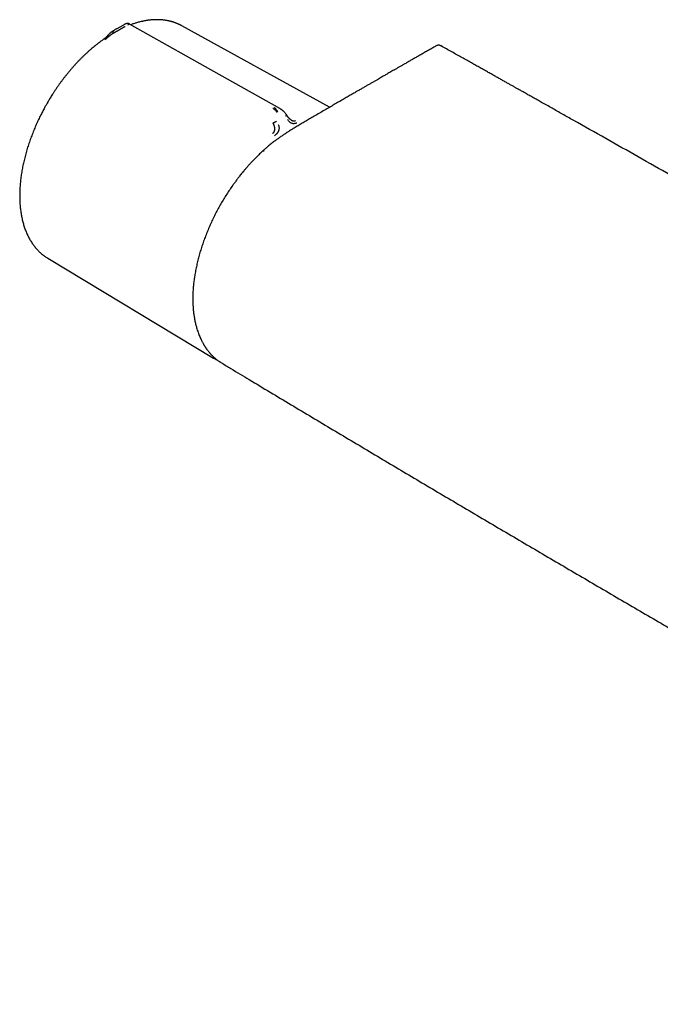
# Model space of a CAD drawing. Header units: millimetres. Extents: x 8 to 849, y 12 to 2010.
# Tile 1 of 111: x 565 to 671, y 88 to 250. Entities that reach past the tile are written whole.
import ezdxf

# ---------------------------------------------------------------- set-up
doc = ezdxf.new("R2010")
doc.units = ezdxf.units.MM

msp = doc.modelspace()

# ---------------------------------------------------------------- linework, layer by layer
at = {"color": 7, "linetype": 'Continuous', "lineweight": 30}
for p, q in [((581.99, 249), (580.98, 248.43)), ((581.99, 249), (582.04, 249.03)), ((582.04, 249.03), (582.13, 249.08)), ((582.13, 249.08), (582.17, 249.1)), ((616.08, 235.49), (591.74, 248.93)), ((591.74, 248.92), (591.74, 248.92)), ((580.34, 247.65), (580.46, 247.72)), ((581, 248.44), (580.94, 248.4)), ((607.88, 235.28), (607.9, 235.28)), ((607.9, 235.28), (607.89, 235.28)), ((569.61, 210.58), (596.95, 194.1)), ((597.06, 194.04), (596.95, 194.1)), ((598.17, 193.39), (598.27, 193.33))]:
    msp.add_line(p, q, dxfattribs=at)
at = {"color": 7, "linetype": 'Continuous', "lineweight": 30, "flags": 128}
msp.add_lwpolyline([(607.87, 235.29), (595.6, 242.19), (583.1, 249.23)], dxfattribs=at)
at = {"color": 7, "linetype": 'Continuous', "lineweight": 30}
for points, knots in [([(582.39, 248.82), (582.36, 248.8), (582.28, 248.76), (582.17, 248.7), (582.04, 248.63), (581.93, 248.56), (581.84, 248.51), (581.77, 248.47), (581.69, 248.43), (581.62, 248.39), (581.55, 248.34), (581.47, 248.3), (581.39, 248.25), (581.31, 248.2), (581.2, 248.14), (581.11, 248.09), (581.05, 248.06), (581.01, 248.04), (580.98, 248.02), (580.95, 248), (580.92, 247.98), (580.89, 247.96), (580.82, 247.93), (580.73, 247.87), (580.63, 247.82), (580.56, 247.78), (580.52, 247.75), (580.49, 247.73), (580.47, 247.72), (580.47, 247.72), (580.46, 247.72), (580.46, 247.72), (580.46, 247.72), (580.46, 247.72)], [0, 0, 0, 0, 0.051372, 0.105664, 0.163101, 0.223826, 0.255458, 0.287937, 0.321264, 0.355438, 0.390456, 0.426315, 0.463008, 0.500531, 0.557963, 0.625154, 0.641556, 0.658433, 0.67578, 0.693593, 0.711867, 0.730597, 0.749778, 0.82654, 0.888785, 0.936931, 0.964012, 0.983495, 0.995471, 0.998664, 0.999564, 0.99984, 1, 1, 1, 1]), ([(583.1, 249.22), (583.08, 249.24), (583.03, 249.26), (582.95, 249.29), (582.88, 249.31), (582.8, 249.32), (582.73, 249.32), (582.65, 249.31), (582.6, 249.3), (582.57, 249.29), (582.53, 249.28), (582.5, 249.27), (582.45, 249.25), (582.4, 249.23), (582.36, 249.2), (582.32, 249.18), (582.25, 249.15), (582.2, 249.12), (582.17, 249.1)], [0, 0, 0, 0, 0.073861, 0.141399, 0.201139, 0.259962, 0.322477, 0.380259, 0.422552, 0.439923, 0.458793, 0.507188, 0.567221, 0.677155, 0.733767, 0.806311, 0.895057, 1, 1, 1, 1]), ([(583.1, 249.22), (583.1, 249.22), (583.1, 249.23), (583.08, 249.22), (583.05, 249.2), (583, 249.17), (582.94, 249.14), (582.88, 249.1), (582.82, 249.07), (582.8, 249.06)], [0, 0, 0, 0, 0.044706, 0.263466, 0.465111, 0.609452, 0.74647, 0.876486, 1, 1, 1, 1]), ([(591.74, 248.93), (591.72, 248.94), (591.68, 248.96), (591.6, 249), (591.5, 249.05), (591.38, 249.11), (591.24, 249.18), (591.08, 249.25), (590.92, 249.32), (590.75, 249.38), (590.6, 249.44), (590.47, 249.49), (590.34, 249.53), (590.22, 249.57), (590.11, 249.6), (590.02, 249.63), (589.93, 249.65), (589.83, 249.68), (589.71, 249.71), (589.57, 249.74), (589.4, 249.77), (589.2, 249.81), (588.99, 249.84), (588.78, 249.87), (588.58, 249.9), (588.39, 249.91), (588.18, 249.93), (587.96, 249.94), (587.71, 249.95), (587.46, 249.94), (587.22, 249.94), (586.98, 249.93), (586.74, 249.91), (586.54, 249.89), (586.39, 249.87), (586.29, 249.86), (586.2, 249.85), (586.13, 249.84), (586.06, 249.83), (585.98, 249.82), (585.88, 249.8), (585.74, 249.78), (585.57, 249.75), (585.39, 249.71), (585.15, 249.66), (584.87, 249.6), (584.55, 249.52), (584.27, 249.44), (584.01, 249.36), (583.77, 249.28), (583.54, 249.2), (583.38, 249.15), (583.3, 249.12), (583.3, 249.11)], [0, 0, 0, 0, 0.006088, 0.017046, 0.030849, 0.047501, 0.067, 0.089343, 0.112834, 0.135413, 0.15585, 0.17415, 0.190317, 0.207533, 0.221432, 0.232165, 0.24307, 0.256168, 0.270976, 0.287512, 0.308733, 0.332615, 0.359141, 0.385638, 0.409164, 0.429946, 0.45499, 0.481905, 0.510667, 0.540734, 0.567979, 0.595137, 0.622208, 0.649038, 0.66175, 0.672997, 0.682786, 0.691124, 0.698026, 0.705612, 0.717692, 0.733002, 0.751518, 0.772408, 0.792821, 0.830827, 0.866097, 0.895818, 0.92334, 0.949225, 0.97419, 0.998246, 1, 1, 1, 1]), ([(580.09, 247.9), (580.05, 247.87), (579.98, 247.83), (579.89, 247.75), (579.82, 247.68), (579.75, 247.61), (579.68, 247.53), (579.61, 247.45), (579.55, 247.39), (579.49, 247.33), (579.42, 247.25), (579.34, 247.17), (579.25, 247.08), (579.17, 247), (579.05, 246.89), (578.89, 246.77), (578.77, 246.68), (578.71, 246.64)], [0, 0, 0, 0, 0.073625, 0.134465, 0.185345, 0.22901, 0.302553, 0.360499, 0.389515, 0.431222, 0.485926, 0.554487, 0.609079, 0.67219, 0.74337, 0.863956, 1, 1, 1, 1]), ([(580.34, 247.65), (580.33, 247.64), (580.29, 247.62), (580.24, 247.59), (580.19, 247.56), (580.15, 247.53), (580.11, 247.51), (580.08, 247.49), (580.02, 247.45), (579.94, 247.39), (579.82, 247.31), (579.72, 247.23), (579.63, 247.16), (579.56, 247.09), (579.5, 247.04), (579.45, 247), (579.41, 246.95), (579.35, 246.9), (579.28, 246.83), (579.19, 246.76), (579.1, 246.68), (579.04, 246.64), (579.01, 246.61)], [0, 0, 0, 0, 0.0500447, 0.0955535, 0.1363826, 0.1724204, 0.2035824, 0.2298062, 0.2510478, 0.3411322, 0.4242319, 0.5004672, 0.5590685, 0.6200381, 0.6514669, 0.6835681, 0.7163663, 0.7498711, 0.8052078, 0.8657489, 0.930959, 1, 1, 1, 1]), ([(580.2, 247.96), (580.2, 247.96), (580.18, 247.95), (580.15, 247.93), (580.11, 247.91), (580.09, 247.9), (580.09, 247.89)], [0, 0, 0, 0, 0.091245, 0.394566, 0.897757, 1, 1, 1, 1]), ([(580.94, 248.42), (580.87, 248.38), (580.74, 248.31), (580.56, 248.2), (580.4, 248.1), (580.25, 248.01), (580.15, 247.95), (580.11, 247.93)], [0, 0, 0, 0, 0.216731, 0.424938, 0.630066, 0.853088, 1, 1, 1, 1]), ([(580.53, 248.15), (580.49, 248.12), (580.43, 248.08), (580.38, 248), (580.34, 247.93), (580.32, 247.87), (580.31, 247.79), (580.32, 247.72), (580.34, 247.67), (580.34, 247.65)], [0, 0, 0, 0, 0.266598, 0.401522, 0.532956, 0.658345, 0.776518, 0.888742, 1, 1, 1, 1]), ([(578.71, 246.64), (578.7, 246.63), (578.55, 246.53), (578.3, 246.34), (577.94, 246.07), (577.59, 245.8), (577.25, 245.52), (576.92, 245.24), (576.59, 244.96), (576.26, 244.67), (575.94, 244.37), (575.61, 244.07), (575.29, 243.76), (574.98, 243.44), (574.66, 243.12), (574.35, 242.79), (574.04, 242.45), (573.74, 242.11), (573.44, 241.76), (573.14, 241.41), (572.85, 241.06), (572.56, 240.69), (572.27, 240.33), (571.99, 239.96), (571.71, 239.58), (571.44, 239.21), (571.17, 238.83), (570.91, 238.44), (570.66, 238.06), (570.41, 237.69), (570.19, 237.33), (570, 237.02), (569.83, 236.74), (569.67, 236.48), (569.56, 236.29), (569.51, 236.2)], [0, 0, 0, 0, 0.005124, 0.041302, 0.073775, 0.109908, 0.142365, 0.174816, 0.207259, 0.239693, 0.272118, 0.304534, 0.336939, 0.369333, 0.401715, 0.434085, 0.466441, 0.49878, 0.531102, 0.563404, 0.59568, 0.627927, 0.660137, 0.6923, 0.724399, 0.756413, 0.788302, 0.819998, 0.851371, 0.882133, 0.911504, 0.937411, 0.956578, 0.97819, 1, 1, 1, 1]), ([(633.73, 245.64), (633.53, 245.53), (633.1, 245.28), (632.44, 244.91), (631.77, 244.53), (631.13, 244.16), (630.51, 243.81), (629.93, 243.48), (629.39, 243.17), (628.89, 242.88), (628.41, 242.61), (627.95, 242.34), (627.52, 242.1), (627.11, 241.86), (626.73, 241.65), (626.37, 241.44), (626.04, 241.25), (625.73, 241.07), (625.45, 240.91), (625.19, 240.76), (624.92, 240.61), (624.63, 240.44), (624.31, 240.25), (623.95, 240.04), (623.56, 239.82), (623.14, 239.58), (622.7, 239.33), (622.24, 239.06), (621.77, 238.79), (621.28, 238.5), (620.76, 238.2), (620.22, 237.89), (619.63, 237.55), (618.99, 237.18), (618.3, 236.78), (617.58, 236.36), (616.83, 235.93), (616.05, 235.47), (615.24, 235), (614.4, 234.51), (613.83, 234.18), (613.54, 234.01)], [0, 0, 0, 0, 0.029815, 0.064285, 0.097399, 0.129157, 0.159559, 0.188604, 0.214748, 0.239685, 0.263416, 0.285941, 0.307259, 0.327372, 0.346277, 0.363976, 0.380469, 0.395755, 0.409593, 0.422273, 0.43511, 0.449116, 0.465553, 0.483352, 0.502514, 0.523039, 0.544926, 0.568176, 0.591346, 0.615728, 0.641321, 0.668125, 0.696142, 0.728841, 0.76305, 0.798768, 0.835995, 0.874732, 0.914979, 0.956735, 1, 1, 1, 1]), ([(634.48, 245.62), (634.43, 245.64), (634.36, 245.68), (634.25, 245.71), (634.16, 245.73), (634.05, 245.73), (633.95, 245.72), (633.84, 245.69), (633.77, 245.66), (633.73, 245.64)], [0, 0, 0, 0, 0.190608, 0.300772, 0.421096, 0.551599, 0.692027, 0.841801, 1, 1, 1, 1]), ([(816.84, 140.35), (816.56, 140.51), (816.01, 140.84), (815.2, 141.32), (814.43, 141.78), (813.68, 142.23), (812.96, 142.65), (812.27, 143.06), (811.59, 143.47), (810.92, 143.87), (810.26, 144.26), (809.64, 144.62), (809.05, 144.97), (808.53, 145.28), (808.07, 145.56), (807.66, 145.8), (807.28, 146.03), (806.92, 146.24), (806.58, 146.44), (805.83, 146.88), (804.65, 147.58), (803.02, 148.55), (801.37, 149.53), (799.69, 150.52), (794.58, 153.54), (786.45, 158.34), (775.32, 164.88), (763.93, 171.55), (751.86, 178.59), (739.12, 186), (726.56, 193.26), (714.2, 200.39), (702.04, 207.37), (689.87, 214.32), (678.19, 220.97), (666.99, 227.32), (659.56, 231.52), (655.41, 233.86), (654.53, 234.36), (653.65, 234.85), (652.78, 235.35), (651.92, 235.83), (651.11, 236.29), (650.35, 236.71), (649.64, 237.11), (649.09, 237.42), (648.68, 237.65), (648.42, 237.8), (648.16, 237.95), (647.9, 238.09), (647.63, 238.24), (647.33, 238.41), (646.98, 238.61), (646.56, 238.84), (646.12, 239.09), (645.64, 239.36), (645.14, 239.64), (644.61, 239.94), (644.06, 240.25), (643.49, 240.57), (642.89, 240.91), (642.26, 241.26), (641.61, 241.63), (640.92, 242.01), (640.21, 242.41), (639.46, 242.83), (638.69, 243.26), (637.9, 243.71), (637.08, 244.16), (636.24, 244.64), (635.37, 245.12), (634.78, 245.45), (634.48, 245.62)], [0, 0, 0, 0, 0.004586, 0.009011, 0.013275, 0.017379, 0.021322, 0.025104, 0.028726, 0.032524, 0.036128, 0.039538, 0.042753, 0.045774, 0.048143, 0.050377, 0.052476, 0.05444, 0.056279, 0.058096, 0.066758, 0.075706, 0.084812, 0.094017, 0.103224, 0.168981, 0.227694, 0.286406, 0.356302, 0.426198, 0.496094, 0.562813, 0.629531, 0.69625, 0.762969, 0.821681, 0.880394, 0.885216, 0.890038, 0.894861, 0.899679, 0.904412, 0.909028, 0.912992, 0.916866, 0.920649, 0.92211, 0.923557, 0.92499, 0.926409, 0.927825, 0.929331, 0.931406, 0.93366, 0.936093, 0.938704, 0.941493, 0.944461, 0.947423, 0.950544, 0.953823, 0.95726, 0.960857, 0.964612, 0.968526, 0.972598, 0.976829, 0.981219, 0.985685, 0.990303, 0.995075, 1, 1, 1, 1]), ([(569.51, 236.2), (569.42, 236.05), (569.3, 235.84), (569.12, 235.52), (568.98, 235.25), (568.81, 234.93), (568.63, 234.58), (568.45, 234.23), (568.26, 233.85), (568.08, 233.47), (567.89, 233.08), (567.71, 232.68), (567.54, 232.27), (567.36, 231.86), (567.19, 231.44), (567.03, 231.02), (566.87, 230.6), (566.71, 230.18), (566.56, 229.75), (566.42, 229.32), (566.28, 228.89), (566.15, 228.46), (566.03, 228.03), (565.91, 227.6), (565.8, 227.16), (565.69, 226.73), (565.59, 226.3), (565.5, 225.87), (565.42, 225.44), (565.34, 225.01), (565.27, 224.59), (565.21, 224.16), (565.15, 223.74), (565.1, 223.32), (565.06, 222.91), (565.03, 222.49), (565, 222.08), (564.98, 221.67), (564.97, 221.27), (564.97, 220.87), (564.97, 220.47), (564.99, 220.08), (565.01, 219.69), (565.03, 219.31), (565.07, 218.93), (565.11, 218.55), (565.16, 218.18), (565.22, 217.82), (565.28, 217.46), (565.36, 217.11), (565.44, 216.76), (565.53, 216.42), (565.62, 216.09), (565.73, 215.76), (565.84, 215.44), (565.96, 215.12), (566.08, 214.81), (566.22, 214.51), (566.36, 214.22), (566.5, 213.93), (566.66, 213.65), (566.82, 213.38), (566.99, 213.12), (567.17, 212.86), (567.35, 212.62), (567.54, 212.38), (567.74, 212.15), (567.94, 211.92), (568.15, 211.71), (568.37, 211.51), (568.59, 211.31), (568.82, 211.12), (569.06, 210.95), (569.3, 210.78), (569.48, 210.66), (569.59, 210.6), (569.61, 210.58)], [0, 0, 0, 0, 0.015417, 0.021542, 0.031727, 0.042289, 0.053613, 0.065428, 0.077628, 0.090127, 0.102862, 0.115788, 0.128871, 0.142085, 0.155409, 0.168827, 0.182325, 0.195892, 0.20952, 0.223202, 0.23693, 0.250701, 0.264508, 0.278349, 0.292221, 0.306119, 0.320042, 0.333988, 0.347954, 0.361939, 0.375941, 0.389959, 0.403991, 0.418037, 0.432096, 0.446166, 0.460246, 0.474336, 0.488436, 0.502543, 0.516659, 0.530781, 0.54491, 0.559044, 0.573183, 0.587327, 0.601474, 0.615623, 0.629775, 0.643929, 0.658082, 0.672236, 0.686388, 0.700539, 0.714687, 0.728831, 0.742971, 0.757106, 0.771235, 0.785357, 0.799472, 0.81358, 0.827681, 0.841775, 0.855862, 0.869943, 0.88402, 0.898092, 0.912163, 0.926235, 0.940309, 0.95439, 0.968479, 0.982581, 0.996168, 1, 1, 1, 1]), ([(607.42, 234.63), (607.38, 234.68), (607.31, 234.78), (607.2, 234.92), (607.1, 235.04), (607, 235.14), (606.91, 235.21), (606.81, 235.28), (606.75, 235.31), (606.71, 235.32)], [0, 0, 0, 0, 0.178355, 0.350948, 0.518123, 0.64047, 0.760866, 0.880266, 1, 1, 1, 1]), ([(607.56, 234.71), (607.53, 234.77), (607.47, 234.87), (607.37, 235.02), (607.28, 235.15), (607.19, 235.25), (607.11, 235.33), (607.03, 235.4), (606.97, 235.43), (606.94, 235.45)], [0, 0, 0, 0, 0.17829, 0.350569, 0.517442, 0.639739, 0.760301, 0.88002, 1, 1, 1, 1]), ([(609.02, 234.18), (608.98, 234.25), (608.89, 234.38), (608.76, 234.54), (608.65, 234.68), (608.55, 234.78), (608.47, 234.85), (608.4, 234.92), (608.33, 234.98), (608.26, 235.04), (608.19, 235.09), (608.11, 235.15), (608, 235.21), (607.92, 235.26), (607.88, 235.28)], [0, 0, 0, 0, 0.150742, 0.28185, 0.39236, 0.481734, 0.549686, 0.597217, 0.66099, 0.724615, 0.767264, 0.82748, 0.905186, 1, 1, 1, 1]), ([(608.81, 234.03), (608.85, 234.06), (608.91, 234.1), (608.96, 234.14), (609, 234.16), (609.02, 234.18), (609.03, 234.19), (609.02, 234.18), (609.02, 234.18)], [0, 0, 0, 0, 0.3383, 0.509515, 0.676456, 0.835965, 0.986587, 1, 1, 1, 1]), ([(609.76, 233.39), (609.74, 233.41), (609.68, 233.44), (609.61, 233.5), (609.53, 233.56), (609.45, 233.63), (609.38, 233.71), (609.33, 233.77), (609.28, 233.82), (609.24, 233.87), (609.18, 233.95), (609.1, 234.06), (609.05, 234.14), (609.02, 234.18)], [0, 0, 0, 0, 0.099838, 0.201277, 0.284249, 0.391384, 0.492597, 0.555052, 0.611429, 0.666196, 0.748041, 0.862728, 1, 1, 1, 1]), ([(613.54, 234.01), (613.29, 233.86), (612.81, 233.58), (612.09, 233.16), (611.41, 232.76), (610.75, 232.36), (610.11, 231.98), (609.7, 231.73), (609.5, 231.6)], [0, 0, 0, 0, 0.183684, 0.360515, 0.530532, 0.693767, 0.850249, 1, 1, 1, 1]), ([(606.7, 231.18), (606.73, 231.2), (606.79, 231.25), (606.87, 231.33), (606.94, 231.42), (606.98, 231.51), (607.01, 231.58), (607.03, 231.66), (607.04, 231.74), (607.05, 231.82), (607.05, 231.9), (607.05, 231.98), (607.04, 232.08), (607.03, 232.2), (607, 232.32), (606.97, 232.42), (606.95, 232.49), (606.94, 232.53), (606.92, 232.57), (606.9, 232.62), (606.88, 232.68), (606.86, 232.74), (606.83, 232.79), (606.81, 232.84), (606.79, 232.88), (606.78, 232.9), (606.78, 232.91), (606.78, 232.91), (606.78, 232.91), (606.78, 232.91), (606.78, 232.91), (606.78, 232.91), (606.78, 232.91)], [0, 0, 0, 0, 0.069379, 0.13447, 0.194641, 0.249716, 0.286608, 0.328867, 0.376637, 0.419904, 0.461053, 0.499972, 0.554716, 0.614674, 0.679809, 0.75002, 0.768927, 0.790515, 0.814758, 0.841623, 0.871068, 0.903045, 0.937493, 0.964714, 0.984146, 0.995886, 0.998893, 0.999683, 0.9999, 0.999964, 0.999986, 1, 1, 1, 1]), ([(606.78, 232.91), (606.79, 232.92), (606.82, 232.94), (606.89, 232.97), (606.96, 233.01), (607.04, 233.05), (607.11, 233.09), (607.22, 233.14), (607.29, 233.17), (607.34, 233.19)], [0, 0, 0, 0, 0.1117, 0.224353, 0.342772, 0.468177, 0.599425, 0.734033, 1, 1, 1, 1]), ([(606.99, 230.8), (607.06, 230.85), (607.19, 230.95), (607.33, 231.08), (607.42, 231.17), (607.46, 231.22), (607.51, 231.27), (607.57, 231.35), (607.62, 231.44), (607.67, 231.53), (607.71, 231.61), (607.74, 231.68), (607.76, 231.75), (607.78, 231.83), (607.8, 231.95), (607.81, 232.13), (607.76, 232.36), (607.68, 232.52), (607.64, 232.6)], [0, 0, 0, 0, 0.125554, 0.251039, 0.290001, 0.310057, 0.344618, 0.393554, 0.456767, 0.493798, 0.534579, 0.576341, 0.60187, 0.627562, 0.693703, 0.759502, 0.875658, 1, 1, 1, 1]), ([(610.69, 232.9), (610.62, 232.88), (610.49, 232.82), (610.29, 232.79), (610.09, 232.78), (609.89, 232.82), (609.73, 232.89), (609.6, 232.98), (609.48, 233.09), (609.33, 233.25), (609.23, 233.4), (609.18, 233.47)], [0, 0, 0, 0, 0.1249802, 0.2499743, 0.3751291, 0.4994996, 0.6267106, 0.6919867, 0.7543497, 0.8759121, 1, 1, 1, 1]), ([(609.76, 233.39), (609.77, 233.39), (609.8, 233.37), (609.87, 233.33), (609.97, 233.29), (610.07, 233.27), (610.16, 233.25), (610.25, 233.25), (610.34, 233.27), (610.41, 233.29), (610.44, 233.3)], [0, 0, 0, 0, 0.0063125, 0.1566302, 0.2964817, 0.4266712, 0.5601152, 0.6970857, 0.8412003, 1, 1, 1, 1]), ([(609.5, 231.6), (609.42, 231.55), (609.27, 231.46), (609.05, 231.32), (608.87, 231.2), (608.71, 231.09), (608.57, 231), (608.31, 230.83), (607.95, 230.58), (607.46, 230.23), (607.05, 229.93), (606.71, 229.67), (606.44, 229.46), (606.16, 229.23), (605.92, 229.03), (605.72, 228.86), (605.54, 228.71), (605.39, 228.57), (605.27, 228.46), (605.18, 228.38), (605.11, 228.32), (605.07, 228.28), (605.06, 228.27), (605.05, 228.27), (605.05, 228.27), (605.05, 228.27), (605.05, 228.27), (605.05, 228.27), (605.05, 228.27), (605.06, 228.27), (605.06, 228.27), (605.07, 228.28), (605.07, 228.28)], [0, 0, 0, 0, 0.052711, 0.099728, 0.141038, 0.176629, 0.206496, 0.231117, 0.346032, 0.451368, 0.556668, 0.616638, 0.678153, 0.741284, 0.802039, 0.840605, 0.880564, 0.923227, 0.944393, 0.964277, 0.982593, 0.991402, 0.992516, 0.992792, 0.992833, 0.992864, 0.992877, 0.992888, 0.992924, 0.993283, 0.996479, 1, 1, 1, 1]), ([(605.05, 228.27), (604.88, 228.11), (604.55, 227.8), (604.08, 227.34), (603.63, 226.88), (603.21, 226.45), (602.83, 226.03), (602.48, 225.63), (602.15, 225.25), (601.85, 224.89), (601.59, 224.57), (601.36, 224.28), (601.16, 224.03), (600.97, 223.79), (600.8, 223.56), (600.63, 223.33), (600.46, 223.1), (600.29, 222.87), (600, 222.47), (599.61, 221.9), (599.11, 221.15), (598.63, 220.37), (598.16, 219.58), (597.71, 218.78), (597.28, 217.97), (596.88, 217.15), (596.49, 216.33), (596.13, 215.5), (595.78, 214.66), (595.46, 213.82), (595.17, 212.99), (594.89, 212.15), (594.64, 211.31), (594.41, 210.46), (594.21, 209.62), (594.03, 208.76), (593.88, 207.95), (593.76, 207.18), (593.66, 206.43), (593.59, 205.68), (593.55, 205.08), (593.53, 204.66), (593.53, 204.43), (593.52, 204.22), (593.52, 204.05), (593.52, 203.91), (593.52, 203.81), (593.52, 203.73), (593.52, 203.66), (593.52, 203.57), (593.52, 203.45), (593.53, 203.27), (593.54, 203.05), (593.55, 202.79), (593.57, 202.5), (593.59, 202.18), (593.62, 201.85), (593.66, 201.53), (593.7, 201.22), (593.75, 200.9), (593.81, 200.55), (593.88, 200.2), (593.95, 199.88), (594.03, 199.57), (594.11, 199.25), (594.21, 198.91), (594.33, 198.55), (594.45, 198.19), (594.59, 197.84), (594.73, 197.5), (594.86, 197.22), (594.98, 196.99), (595.07, 196.81), (595.16, 196.63), (595.26, 196.46), (595.35, 196.31), (595.42, 196.19), (595.48, 196.1), (595.53, 196.02), (595.58, 195.94), (595.63, 195.86), (595.69, 195.77), (595.77, 195.67), (595.85, 195.55), (595.94, 195.43), (596.04, 195.3), (596.15, 195.16), (596.25, 195.03), (596.36, 194.91), (596.47, 194.79), (596.57, 194.68), (596.67, 194.58), (596.77, 194.48), (596.89, 194.37), (597.03, 194.23), (597.2, 194.08), (597.39, 193.92), (597.57, 193.78), (597.73, 193.67), (597.85, 193.58), (597.97, 193.51), (598.07, 193.44), (598.14, 193.4), (598.17, 193.38)], [0, 0, 0, 0, 0.016117, 0.031421, 0.045911, 0.059588, 0.072451, 0.084292, 0.095347, 0.105615, 0.115098, 0.122899, 0.130074, 0.136622, 0.14278, 0.148963, 0.155178, 0.161426, 0.167705, 0.186929, 0.206446, 0.226185, 0.245934, 0.26568, 0.285425, 0.305169, 0.324915, 0.344665, 0.364421, 0.384182, 0.403949, 0.42372, 0.443495, 0.463387, 0.483531, 0.503925, 0.524569, 0.542309, 0.560598, 0.579436, 0.598824, 0.605654, 0.611775, 0.617095, 0.621615, 0.625335, 0.627695, 0.629562, 0.631401, 0.633641, 0.63628, 0.641331, 0.647327, 0.654268, 0.662156, 0.67099, 0.680334, 0.6894, 0.698101, 0.706436, 0.71771, 0.728236, 0.738014, 0.747212, 0.756771, 0.767469, 0.778747, 0.7906, 0.802518, 0.814214, 0.82593, 0.832295, 0.838787, 0.845405, 0.852077, 0.858126, 0.862328, 0.866045, 0.869276, 0.872137, 0.87536, 0.879124, 0.883391, 0.888162, 0.893436, 0.899213, 0.905409, 0.911264, 0.916597, 0.922563, 0.927706, 0.932039, 0.936548, 0.941856, 0.949469, 0.957751, 0.966674, 0.976238, 0.982292, 0.987706, 0.99246, 0.996557, 1, 1, 1, 1]), ([(605.29, 228.23), (605.27, 228.24), (605.23, 228.27), (605.17, 228.29), (605.11, 228.29), (605.07, 228.28), (605.06, 228.27), (605.05, 228.26)], [0, 0, 0, 0, 0.2057417, 0.4223738, 0.6456606, 0.8734211, 1, 1, 1, 1]), ([(596.95, 194.1), (597.03, 194.06), (597.2, 193.96), (597.43, 193.84), (597.58, 193.77), (597.64, 193.74)], [0, 0, 0, 0, 0.3623489, 0.7533483, 1, 1, 1, 1]), ([(598.27, 193.32), (598.78, 193.01), (600.31, 192.09), (604.13, 189.79), (609.73, 186.43), (616.63, 182.3), (623.54, 178.18), (630.45, 174.07), (637.37, 169.97), (644.3, 165.88), (651.23, 161.8), (658.17, 157.73), (665.11, 153.66), (672.06, 149.61), (679.02, 145.57), (685.98, 141.54), (692.94, 137.52), (699.92, 133.51), (706.9, 129.5), (713.88, 125.51), (720.87, 121.53), (727.86, 117.56), (734.86, 113.6), (741.87, 109.65), (748.88, 105.7), (755.9, 101.77), (762.92, 97.85), (769.95, 93.94), (776.06, 90.55), (779.93, 88.41), (781.46, 87.56), (781.57, 87.5)], [0, 0, 0, 0, 0.008552, 0.02521, 0.063209, 0.101209, 0.139208, 0.177209, 0.215209, 0.25321, 0.291211, 0.329213, 0.367214, 0.405216, 0.443218, 0.48122, 0.519222, 0.557224, 0.595226, 0.633228, 0.671229, 0.709231, 0.747232, 0.785233, 0.823234, 0.861234, 0.899235, 0.937234, 0.975234, 0.998231, 1, 1, 1, 1])]:
    msp.add_open_spline(points, degree=3, knots=knots, dxfattribs=at)

doc.saveas('drawing.dxf')
